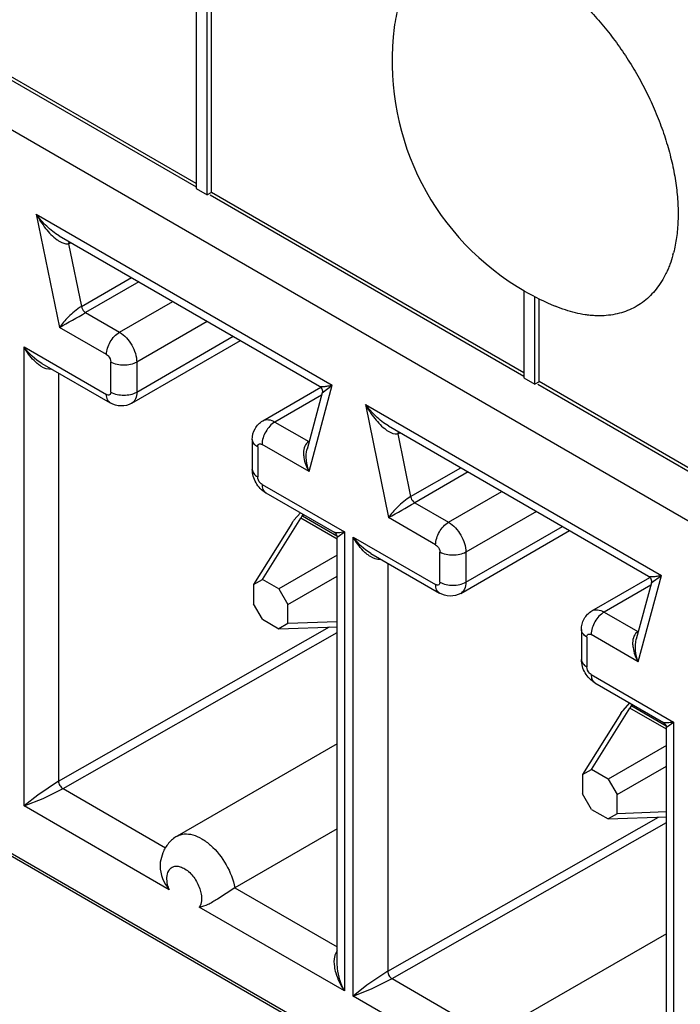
# Model space of a CAD drawing. Header units: inches. Extents: x 0 to 34, y 0 to 22.
# Tile 74 of 125: x 24.234 to 24.394, y 15.196 to 15.434. Entities that reach past the tile are written whole.
import ezdxf

# ---------------------------------------------------------------- set-up
doc = ezdxf.new("R2010")
doc.units = ezdxf.units.IN
doc.header["$LTSCALE"] = 1.87
doc.header["$MEASUREMENT"] = 0
doc.layers.get('0').update_dxf_attribs({"linetype": 'CONTINUOUS'})
doc.layers.add('02___PRT_ALL_AXES', color=7, linetype='CONTINUOUS')

msp = doc.modelspace()

# ---------------------------------------------------------------- linework, layer by layer
at = {"color": 7, "linetype": 'CONTINUOUS'}
for p, q in [((24.2765038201, 15.4916836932), (24.2765038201, 15.3929146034)), ((24.2791584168, 15.3913818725), (24.2791584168, 15.4901509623)), ((24.280219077, 15.3919992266), (24.280219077, 15.4907633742)), ((24.2765038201, 15.3941443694), (24.2004913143, 15.4380330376)), ((24.2149615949, 15.4288734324), (24.2765038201, 15.3933397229)), ((24.7400680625, 15.113628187), (24.2045220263, 15.4228457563)), ((24.2765038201, 15.3929146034), (24.2791584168, 15.3913818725)), ((24.280219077, 15.3919942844), (24.2791584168, 15.3913818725)), ((24.3556850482, 15.3484261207), (24.280219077, 15.3919992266)), ((24.2798706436, 15.3913957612), (24.3556850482, 15.3476214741)), ((24.237861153, 15.3867203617), (24.2434557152, 15.359381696)), ((24.237861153, 15.3867203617), (24.30939526, 15.3454174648)), ((24.243409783, 15.3815195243), (24.3062923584, 15.3452119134)), ((24.2457489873, 15.3801697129), (24.2456781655, 15.3796061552)), ((24.2463113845, 15.3798438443), (24.245678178, 15.3796061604)), ((24.245678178, 15.3796061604), (24.2487834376, 15.3644318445)), ((24.2487834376, 15.3644318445), (24.2608940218, 15.371424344)), ((24.2626760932, 15.3703953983), (24.2497918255, 15.3629561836)), ((24.3556850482, 15.3681786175), (24.3556850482, 15.3471963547)), ((24.2579687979, 15.3582349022), (24.2708530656, 15.3656741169)), ((24.358339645, 15.3456636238), (24.358339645, 15.3668280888)), ((24.3594003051, 15.3462809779), (24.3594003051, 15.3662899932)), ((24.2497918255, 15.3629561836), (24.2579687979, 15.3582349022)), ((24.2792043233, 15.3608522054), (24.2621446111, 15.3510021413)), ((24.2548369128, 15.3528103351), (24.2434557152, 15.359381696)), ((24.2609216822, 15.3410664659), (24.2871968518, 15.3562374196)), ((24.2621446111, 15.3437696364), (24.2854674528, 15.3572359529)), ((24.2349279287, 15.2437636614), (24.2349279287, 15.3546621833)), ((24.2349279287, 15.3546621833), (24.2548369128, 15.3431669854)), ((24.2392030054, 15.3506960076), (24.2557541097, 15.3411396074)), ((24.2558808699, 15.3437696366), (24.2558808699, 15.3510021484)), ((24.2621446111, 15.3510021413), (24.2621446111, 15.3437696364)), ((24.2432487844, 15.3483600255), (24.2432487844, 15.2497731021)), ((24.3556850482, 15.3471963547), (24.358339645, 15.3456636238)), ((24.3594003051, 15.3462760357), (24.358339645, 15.3456636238)), ((24.4355748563, 15.3022987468), (24.3594003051, 15.3462809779)), ((24.2925983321, 15.3368278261), (24.3066312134, 15.3449302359)), ((24.3038005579, 15.3245393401), (24.30939526, 15.3454174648)), ((24.3069626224, 15.3435766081), (24.3093951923, 15.3454175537)), ((24.3590518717, 15.3456775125), (24.4355748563, 15.3014941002)), ((24.3068204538, 15.3430418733), (24.2955513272, 15.3365352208)), ((24.306966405, 15.343586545), (24.3033285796, 15.3300106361)), ((24.7400680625, 14.9388424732), (24.0458367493, 15.3396829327)), ((24.3174106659, 15.3407894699), (24.3889447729, 15.2994865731)), ((24.3174106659, 15.3407894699), (24.3230052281, 15.3134508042)), ((24.2955513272, 15.3365352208), (24.3037282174, 15.3318139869)), ((24.3229592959, 15.3355886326), (24.3858418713, 15.2992810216)), ((24.29007814, 15.3323163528), (24.29007814, 15.3250838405)), ((24.3252985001, 15.3342388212), (24.3252276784, 15.3336752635)), ((24.3258608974, 15.3339129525), (24.3252276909, 15.3336752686)), ((24.3252276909, 15.3336752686), (24.3283329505, 15.3185009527)), ((24.2913754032, 15.3305080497), (24.2913754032, 15.3232755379)), ((24.3038005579, 15.3245393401), (24.2924193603, 15.331110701)), ((24.3283329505, 15.3185009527), (24.3404435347, 15.3254934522)), ((24.3422256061, 15.3244645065), (24.3293413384, 15.3170252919)), ((24.2924193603, 15.3214673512), (24.3123283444, 15.3099721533)), ((24.2933365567, 15.3194399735), (24.3098900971, 15.3098821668)), ((24.3375183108, 15.3123040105), (24.3504025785, 15.3197432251)), ((24.3293413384, 15.3170252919), (24.3375183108, 15.3123040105)), ((24.2925067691, 15.2985162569), (24.3017822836, 15.313304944)), ((24.3001310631, 15.312783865), (24.3017624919, 15.3145749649)), ((24.3020296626, 15.3137470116), (24.3017822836, 15.313304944)), ((24.31059866, 15.3082144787), (24.3017822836, 15.313304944)), ((24.3020942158, 15.313891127), (24.3020296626, 15.3137470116)), ((24.3022375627, 15.3143012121), (24.3020942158, 15.313891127)), ((24.3020954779, 15.3138922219), (24.3022140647, 15.3138658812)), ((24.3026023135, 15.3140900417), (24.3022140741, 15.3138658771)), ((24.3022140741, 15.3138658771), (24.3105388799, 15.3090592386)), ((24.3343864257, 15.3068794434), (24.3230052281, 15.3134508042)), ((24.3587538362, 15.3149213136), (24.341694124, 15.3050712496)), ((24.2996069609, 15.3120491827), (24.2903314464, 15.2972604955)), ((24.2996069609, 15.3120491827), (24.2999475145, 15.3125446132)), ((24.341694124, 15.2978387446), (24.3650169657, 15.3113050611)), ((24.3105986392, 15.308653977), (24.3108507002, 15.3088704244)), ((24.31059866, 15.2057347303), (24.31059866, 15.3086666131)), ((24.3108507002, 15.3088704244), (24.3123283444, 15.3099721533)), ((24.3123283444, 15.3099721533), (24.3123283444, 15.1990736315)), ((24.3144774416, 15.1978327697), (24.3144774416, 15.3087312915)), ((24.3144774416, 15.3087312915), (24.3343864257, 15.2972360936)), ((24.3404711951, 15.2951355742), (24.3667463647, 15.3103065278)), ((24.31059866, 15.3043416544), (24.2965077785, 15.2962061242)), ((24.3187525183, 15.3047651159), (24.3353036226, 15.2952087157)), ((24.3354303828, 15.2978387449), (24.3354303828, 15.3050712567)), ((24.341694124, 15.3050712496), (24.341694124, 15.2978387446)), ((24.3227982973, 15.3024291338), (24.3227982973, 15.2038422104)), ((24.2986831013, 15.2924383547), (24.31059866, 15.2993179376)), ((24.372147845, 15.2908969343), (24.3861807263, 15.2989993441)), ((24.3833500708, 15.2786084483), (24.3889447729, 15.2994865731)), ((24.3865121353, 15.2976457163), (24.3889447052, 15.299486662)), ((24.2903314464, 15.2972604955), (24.2925067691, 15.2985162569)), ((24.2903314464, 15.2972604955), (24.2903314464, 15.2926406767)), ((24.2965077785, 15.2962061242), (24.2925067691, 15.2985162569)), ((24.3863699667, 15.2971109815), (24.3751008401, 15.2906043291)), ((24.3865159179, 15.2976556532), (24.3828780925, 15.2840797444)), ((24.2965077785, 15.2962061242), (24.2986831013, 15.2924383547)), ((24.2925067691, 15.2888729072), (24.2903314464, 15.2926406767)), ((24.2986831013, 15.2878185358), (24.2986831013, 15.2924383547)), ((24.3751008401, 15.2906043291), (24.3832777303, 15.2858830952)), ((24.2432487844, 15.2497731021), (24.3086951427, 15.2870093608)), ((24.2925067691, 15.2888729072), (24.2965077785, 15.2865627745)), ((24.2986831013, 15.2878185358), (24.2965077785, 15.2865627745)), ((24.2965077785, 15.2865627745), (24.31059866, 15.2870791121)), ((24.31059866, 15.2882551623), (24.2986831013, 15.2878185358)), ((24.2443236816, 15.2479824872), (24.31059866, 15.2856901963)), ((24.3696276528, 15.2863854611), (24.3696276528, 15.2791529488)), ((24.3709249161, 15.284577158), (24.3709249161, 15.2773446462)), ((24.3833500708, 15.2786084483), (24.3719688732, 15.2851798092)), ((24.3719688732, 15.2755364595), (24.3918778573, 15.2640412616)), ((24.3728860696, 15.2735090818), (24.38943961, 15.263951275)), ((24.379680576, 15.2668529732), (24.3813120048, 15.2686440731)), ((24.3815791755, 15.2678161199), (24.3813317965, 15.2673740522)), ((24.3816437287, 15.2679602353), (24.3815791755, 15.2678161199)), ((24.3817870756, 15.2683703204), (24.3816437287, 15.2679602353)), ((24.3816449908, 15.2679613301), (24.3817635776, 15.2679349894)), ((24.3821518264, 15.2681591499), (24.381763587, 15.2679349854)), ((24.381763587, 15.2679349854), (24.3900883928, 15.2631283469)), ((24.3791564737, 15.2661182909), (24.3698809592, 15.2513296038)), ((24.372056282, 15.2525853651), (24.3813317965, 15.2673740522)), ((24.3791564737, 15.2661182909), (24.3794970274, 15.2666137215)), ((24.3901481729, 15.262283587), (24.3813317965, 15.2673740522)), ((24.3904002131, 15.2629395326), (24.3918778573, 15.2640412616)), ((24.3918778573, 15.2640412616), (24.3918778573, 15.1531427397)), ((24.3901481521, 15.2627230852), (24.3904002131, 15.2629395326)), ((24.3901481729, 15.1598038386), (24.3901481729, 15.2627357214)), ((24.31059866, 15.2588142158), (24.2718981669, 15.2364690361)), ((24.3901481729, 15.2584107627), (24.3760572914, 15.2502752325)), ((24.3698809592, 15.2513296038), (24.372056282, 15.2525853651)), ((24.3698809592, 15.2513296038), (24.3698809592, 15.246709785)), ((24.3760572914, 15.2502752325), (24.372056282, 15.2525853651)), ((24.3782326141, 15.2465074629), (24.3901481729, 15.2533870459)), ((24.243248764, 15.2497729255), (24.2382079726, 15.2463703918)), ((24.3760572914, 15.2502752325), (24.3782326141, 15.2465074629)), ((24.2382079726, 15.2463703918), (24.2349279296, 15.2437636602)), ((24.2395281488, 15.2456081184), (24.2443260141, 15.2479811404)), ((24.2443236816, 15.2479824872), (24.2690794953, 15.2336887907)), ((24.372056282, 15.2429420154), (24.3698809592, 15.246709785)), ((24.3782326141, 15.2418876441), (24.3782326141, 15.2465074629)), ((24.2349279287, 15.2437636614), (24.2395281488, 15.2456081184)), ((24.2700117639, 15.2235066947), (24.2349279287, 15.2437636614)), ((24.372056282, 15.2429420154), (24.3760572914, 15.2406318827)), ((24.3782326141, 15.2418876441), (24.3760572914, 15.2406318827)), ((24.3901481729, 15.2423242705), (24.3782326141, 15.2418876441)), ((24.3227982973, 15.2038422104), (24.3882446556, 15.241078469)), ((24.3238731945, 15.2020515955), (24.3901481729, 15.2397593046)), ((24.3760572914, 15.2406318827), (24.3901481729, 15.2411482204)), ((24.31059866, 15.2382486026), (24.2858904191, 15.2239823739)), ((24.2684416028, 15.2324575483), (24.2678315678, 15.2302055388)), ((24.2678331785, 15.2302100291), (24.2677666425, 15.2293033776)), ((24.2858904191, 15.2239823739), (24.2816643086, 15.2212794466)), ((24.2858904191, 15.2239823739), (24.31059866, 15.2097161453)), ((24.3123283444, 15.1990736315), (24.2772445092, 15.2193305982)), ((24.3901481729, 15.2128833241), (24.3514476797, 15.1905381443)), ((24.3105977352, 15.2087335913), (24.3101782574, 15.2080397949)), ((24.3106673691, 15.2045332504), (24.3105966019, 15.20575321)), ((24.3227982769, 15.2038420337), (24.3177574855, 15.2004395)), ((24.3190776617, 15.1996772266), (24.323875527, 15.2020502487)), ((24.3238731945, 15.2020515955), (24.3486290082, 15.1877578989)), ((24.3177574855, 15.2004395), (24.3144774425, 15.1978327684)), ((24.3144774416, 15.1978327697), (24.3190776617, 15.1996772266)), ((24.3495612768, 15.177575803), (24.3144774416, 15.1978327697))]:
    msp.add_line(p, q, dxfattribs=at)
for points in [[(24.3062858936, 15.3452156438), (24.3063883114, 15.3451505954), (24.3065717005, 15.3449993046)], [(24.3065717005, 15.3449993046), (24.3067387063, 15.3448054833), (24.3068720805, 15.3445796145), (24.3069636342, 15.3443308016), (24.3070085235, 15.3440716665), (24.3070075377, 15.3438233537), (24.3069638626, 15.3435770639)], [(24.3098882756, 15.3098832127), (24.3100191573, 15.3097976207), (24.3101916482, 15.3096478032), (24.310339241, 15.3094704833), (24.3104571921, 15.3092699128), (24.3105396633, 15.3090572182), (24.3105862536, 15.3088401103), (24.3105986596, 15.3086540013)], [(24.3858354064, 15.299284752), (24.3859378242, 15.2992197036), (24.3861212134, 15.2990684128)], [(24.3861212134, 15.2990684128), (24.3862882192, 15.2988745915), (24.3864215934, 15.2986487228), (24.3865131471, 15.2983999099), (24.3865580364, 15.2981407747), (24.3865570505, 15.2978924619), (24.3865133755, 15.2976461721)], [(24.3894377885, 15.2639523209), (24.3895686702, 15.2638667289), (24.3897411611, 15.2637169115), (24.3898887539, 15.2635395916), (24.390006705, 15.263339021), (24.3900891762, 15.2631263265), (24.3901357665, 15.2629092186), (24.3901481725, 15.2627231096)]]:
    msp.add_lwpolyline(points, dxfattribs=at)
for centre, radius, start, end in [((24.2453561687, 15.381178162), 0.0016046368, 275.9396959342, 281.5763174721), ((24.0408122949, 15.7259888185), 0.4188855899, 298.9317828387, 299.9268575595), ((24.3249056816, 15.3352472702), 0.0016046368, 275.939695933, 281.576317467), ((24.1203618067, 15.6800579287), 0.4188855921, 298.9317828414, 299.9268575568), ((24.3035524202, 15.3114606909), 0.0027466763, 119.1607391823, 123.6063846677), ((24.3078764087, 15.3066517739), 0.0098789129, 141.6308813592, 143.3798719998), ((24.3831019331, 15.2655297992), 0.0027466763, 119.1607391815, 123.6063846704), ((24.3874259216, 15.2607208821), 0.0098789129, 141.630881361, 143.379871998), ((24.2720420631, 15.2269049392), 0.0024795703, 144.9659373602, 151.3105609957)]:
    msp.add_arc(centre, radius, start, end, dxfattribs=at)
for points, knots in [([(24.2434158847, 15.3815159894), (24.2423117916, 15.3821536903), (24.2403039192, 15.3837707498), (24.2386193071, 15.3856961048), (24.2378611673, 15.3867202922)], [0, 0, 0, 0, 0.5001498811, 1, 1, 1, 1]), ([(24.237861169, 15.386720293), (24.2385146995, 15.3855267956), (24.239984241, 15.3832914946), (24.2418467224, 15.3813229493), (24.242911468, 15.3805627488)], [0, 0, 0, 0, 0.5098231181, 1, 1, 1, 1]), ([(24.242911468, 15.3805627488), (24.2431217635, 15.3804126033), (24.2438987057, 15.3799079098), (24.2448466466, 15.3795111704), (24.2455222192, 15.3795821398)], [0, 0, 0, 0, 0.2755667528, 1, 1, 1, 1]), ([(24.2487834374, 15.3644318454), (24.2476094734, 15.3637539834), (24.245732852, 15.3621217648), (24.2440736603, 15.3602943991), (24.2434557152, 15.359381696)], [0, 0, 0, 0, 0.551548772, 1, 1, 1, 1]), ([(24.2487834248, 15.3644318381), (24.2488769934, 15.3639745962), (24.249198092, 15.3634054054), (24.2496724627, 15.3630250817), (24.2497918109, 15.3629561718)], [0, 0, 0, 0, 0.7720323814, 1, 1, 1, 1]), ([(24.2548369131, 15.352810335), (24.2548369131, 15.3538834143), (24.2555702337, 15.3560029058), (24.2570389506, 15.3576980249), (24.2579687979, 15.3582349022)], [0, 0, 0, 0, 0.4998530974, 1, 1, 1, 1]), ([(24.2579687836, 15.358234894), (24.2592080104, 15.35751938), (24.2611662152, 15.3552594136), (24.262144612, 15.3524335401), (24.2621446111, 15.3510021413)], [0, 0, 0, 0, 0.4999231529, 1, 1, 1, 1]), ([(24.2383188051, 15.3504694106), (24.2379671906, 15.350740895), (24.2366230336, 15.351953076), (24.235570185, 15.3534621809), (24.2349279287, 15.3546621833)], [0, 0, 0, 0, 0.24606878, 1, 1, 1, 1]), ([(24.2548369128, 15.3528103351), (24.2549849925, 15.3527248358), (24.2555299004, 15.3522636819), (24.2558808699, 15.3515420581), (24.2558808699, 15.3510021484)], [0, 0, 0, 0, 0.2405266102, 1, 1, 1, 1]), ([(24.2415390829, 15.3492337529), (24.2406813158, 15.3491843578), (24.2395039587, 15.3496262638), (24.2385576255, 15.3502850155), (24.2383188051, 15.3504694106)], [0, 0, 0, 0, 0.7400981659, 1, 1, 1, 1]), ([(24.2621446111, 15.3510021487), (24.2612152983, 15.3504655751), (24.2590131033, 15.3500408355), (24.2568107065, 15.3504652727), (24.2558808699, 15.3510021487)], [0, 0, 0, 0, 0.4998591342, 1, 1, 1, 1]), ([(24.3062858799, 15.3452156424), (24.3064165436, 15.3451404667), (24.3068206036, 15.3451082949), (24.3074996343, 15.3451257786), (24.3083942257, 15.3452353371), (24.3090438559, 15.3453484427), (24.3093952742, 15.3454173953)], [0, 0, 0, 0, 0.1439989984, 0.369154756, 0.6579095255, 1, 1, 1, 1]), ([(24.2558808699, 15.3437696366), (24.2558808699, 15.3435223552), (24.2556843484, 15.3429045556), (24.2550510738, 15.3430433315), (24.2548369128, 15.3431669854)], [0, 0, 0, 0, 0.4999854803, 1, 1, 1, 1]), ([(24.2557541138, 15.3411396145), (24.2554554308, 15.3413121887), (24.2549395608, 15.3419581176), (24.2548369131, 15.3427440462), (24.2548369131, 15.3431669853)], [0, 0, 0, 0, 0.4492215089, 1, 1, 1, 1]), ([(24.2558808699, 15.3437696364), (24.2568101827, 15.3432330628), (24.2590123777, 15.3428083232), (24.2612147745, 15.3432327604), (24.2621446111, 15.3437696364)], [0, 0, 0, 0, 0.4998591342, 1, 1, 1, 1]), ([(24.2621446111, 15.3437696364), (24.2621446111, 15.3432062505), (24.2620082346, 15.3421594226), (24.2613218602, 15.3412988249), (24.2609244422, 15.341068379)], [0, 0, 0, 0, 0.5508357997, 1, 1, 1, 1]), ([(24.2609216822, 15.3410664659), (24.2601484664, 15.3406200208), (24.2583173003, 15.3401540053), (24.2565261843, 15.3406938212), (24.2557541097, 15.3411396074)], [0, 0, 0, 0, 0.5003692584, 1, 1, 1, 1]), ([(24.3229653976, 15.3355850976), (24.3218613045, 15.3362227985), (24.3198534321, 15.3378398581), (24.31816882, 15.339765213), (24.3174106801, 15.3407894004)], [0, 0, 0, 0, 0.5001498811, 1, 1, 1, 1]), ([(24.3174106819, 15.3407894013), (24.3180642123, 15.3395959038), (24.3195337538, 15.3373606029), (24.3213962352, 15.3353920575), (24.3224609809, 15.334631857)], [0, 0, 0, 0, 0.5098231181, 1, 1, 1, 1]), ([(24.29007814, 15.3323163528), (24.29007814, 15.3332076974), (24.2905060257, 15.3350286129), (24.2918250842, 15.3363813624), (24.2925983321, 15.3368278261)], [0, 0, 0, 0, 0.4995685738, 1, 1, 1, 1]), ([(24.2925984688, 15.3368275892), (24.29299671, 15.3370576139), (24.2940867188, 15.3372230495), (24.2950627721, 15.3368172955), (24.2955513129, 15.3365352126)], [0, 0, 0, 0, 0.4491074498, 1, 1, 1, 1]), ([(24.295551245, 15.3365352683), (24.2946219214, 15.3359986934), (24.2931530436, 15.3343039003), (24.2924193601, 15.3321843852), (24.2924193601, 15.3311107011)], [0, 0, 0, 0, 0.4998651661, 1, 1, 1, 1]), ([(24.3224609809, 15.334631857), (24.3226712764, 15.3344817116), (24.3234482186, 15.333977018), (24.3243961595, 15.3335802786), (24.3250717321, 15.3336512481)], [0, 0, 0, 0, 0.2755667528, 1, 1, 1, 1]), ([(24.2913754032, 15.33050805), (24.2910091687, 15.3307195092), (24.2903800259, 15.3312012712), (24.2900781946, 15.3319708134), (24.290078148, 15.3323157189)], [0, 0, 0, 0, 0.5507893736, 1, 1, 1, 1]), ([(24.2913754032, 15.3305080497), (24.2913754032, 15.3307553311), (24.2915719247, 15.3313731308), (24.2922051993, 15.3312343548), (24.2924193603, 15.331110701)], [0, 0, 0, 0, 0.4999854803, 1, 1, 1, 1]), ([(24.3037282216, 15.3318139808), (24.3033071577, 15.3315708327), (24.3026211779, 15.3307002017), (24.3024636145, 15.3296580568), (24.3024526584, 15.3291166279)], [0, 0, 0, 0, 0.4730903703, 1, 1, 1, 1]), ([(24.3024526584, 15.3291166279), (24.3024448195, 15.328729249), (24.3025746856, 15.3271249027), (24.303186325, 15.3255874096), (24.3038005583, 15.3245393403)], [0, 0, 0, 0, 0.2418205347, 1, 1, 1, 1]), ([(24.2933365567, 15.3194399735), (24.2923647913, 15.3200010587), (24.2907314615, 15.3216986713), (24.29007814, 15.3239619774), (24.29007814, 15.3250838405)], [0, 0, 0, 0, 0.5000563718, 1, 1, 1, 1]), ([(24.2900781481, 15.3250838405), (24.2900782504, 15.3247388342), (24.2903797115, 15.3239689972), (24.2910090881, 15.3234870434), (24.2913754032, 15.3232755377)], [0, 0, 0, 0, 0.4492285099, 1, 1, 1, 1]), ([(24.2924193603, 15.3214673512), (24.2922712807, 15.3215528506), (24.2917263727, 15.3220140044), (24.2913754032, 15.3227356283), (24.2913754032, 15.3232755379)], [0, 0, 0, 0, 0.2405266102, 1, 1, 1, 1]), ([(24.2924193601, 15.3214673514), (24.2924193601, 15.3210445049), (24.2925219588, 15.3202588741), (24.2930373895, 15.3196127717), (24.2933360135, 15.3194402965)], [0, 0, 0, 0, 0.5507964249, 1, 1, 1, 1]), ([(24.3283329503, 15.3185009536), (24.3271589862, 15.3178230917), (24.3252823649, 15.3161908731), (24.3236231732, 15.3143635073), (24.3230052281, 15.3134508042)], [0, 0, 0, 0, 0.551548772, 1, 1, 1, 1]), ([(24.3283329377, 15.3185009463), (24.3284265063, 15.3180437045), (24.3287476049, 15.3174745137), (24.3292219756, 15.31709419), (24.3293413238, 15.3170252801)], [0, 0, 0, 0, 0.7720323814, 1, 1, 1, 1]), ([(24.3343864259, 15.3068794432), (24.3343864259, 15.3079525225), (24.3351197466, 15.3100720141), (24.3365884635, 15.3117671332), (24.3375183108, 15.3123040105)], [0, 0, 0, 0, 0.4998530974, 1, 1, 1, 1]), ([(24.3375182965, 15.3123040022), (24.3387575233, 15.3115884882), (24.3407157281, 15.3093285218), (24.3416941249, 15.3065026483), (24.341694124, 15.3050712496)], [0, 0, 0, 0, 0.4999231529, 1, 1, 1, 1]), ([(24.3123283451, 15.3099721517), (24.3118314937, 15.3098741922), (24.311145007, 15.3097572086), (24.3103240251, 15.3097535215), (24.3100029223, 15.3098169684), (24.3098870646, 15.3098823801)], [0, 0, 0, 0, 0.6149761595, 0.8384309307, 1, 1, 1, 1]), ([(24.317868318, 15.3045385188), (24.3175167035, 15.3048100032), (24.3161725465, 15.3060221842), (24.3151196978, 15.3075312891), (24.3144774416, 15.3087312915)], [0, 0, 0, 0, 0.24606878, 1, 1, 1, 1]), ([(24.3343864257, 15.3068794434), (24.3345345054, 15.306793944), (24.3350794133, 15.3063327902), (24.3354303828, 15.3056111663), (24.3354303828, 15.3050712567)], [0, 0, 0, 0, 0.2405266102, 1, 1, 1, 1]), ([(24.3210885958, 15.3033028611), (24.3202308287, 15.3032534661), (24.3190534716, 15.303695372), (24.3181071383, 15.3043541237), (24.317868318, 15.3045385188)], [0, 0, 0, 0, 0.7400981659, 1, 1, 1, 1]), ([(24.341694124, 15.3050712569), (24.3407648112, 15.3045346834), (24.3385626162, 15.3041099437), (24.3363602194, 15.3045343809), (24.3354303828, 15.3050712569)], [0, 0, 0, 0, 0.4998591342, 1, 1, 1, 1]), ([(24.3858353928, 15.2992847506), (24.3859660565, 15.299209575), (24.3863701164, 15.2991774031), (24.3870491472, 15.2991948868), (24.3879437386, 15.2993044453), (24.3885933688, 15.2994175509), (24.3889447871, 15.2994865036)], [0, 0, 0, 0, 0.1439989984, 0.369154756, 0.6579095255, 1, 1, 1, 1]), ([(24.3354303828, 15.2978387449), (24.3354303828, 15.2975914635), (24.3352338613, 15.2969736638), (24.3346005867, 15.2971124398), (24.3343864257, 15.2972360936)], [0, 0, 0, 0, 0.4999854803, 1, 1, 1, 1]), ([(24.3353036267, 15.2952087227), (24.3350049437, 15.2953812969), (24.3344890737, 15.2960272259), (24.3343864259, 15.2968131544), (24.3343864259, 15.2972360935)], [0, 0, 0, 0, 0.4492215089, 1, 1, 1, 1]), ([(24.3354303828, 15.2978387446), (24.3363596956, 15.2973021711), (24.3385618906, 15.2968774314), (24.3407642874, 15.2973018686), (24.341694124, 15.2978387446)], [0, 0, 0, 0, 0.4998591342, 1, 1, 1, 1]), ([(24.341694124, 15.2978387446), (24.341694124, 15.2972753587), (24.3415577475, 15.2962285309), (24.340871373, 15.2953679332), (24.3404739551, 15.2951374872)], [0, 0, 0, 0, 0.5508357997, 1, 1, 1, 1]), ([(24.3404711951, 15.2951355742), (24.3396979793, 15.2946891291), (24.3378668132, 15.2942231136), (24.3360756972, 15.2947629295), (24.3353036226, 15.2952087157)], [0, 0, 0, 0, 0.5003692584, 1, 1, 1, 1]), ([(24.3696276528, 15.2863854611), (24.3696276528, 15.2872768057), (24.3700555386, 15.2890977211), (24.3713745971, 15.2904504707), (24.372147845, 15.2908969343)], [0, 0, 0, 0, 0.4995685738, 1, 1, 1, 1]), ([(24.3751007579, 15.2906043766), (24.3741714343, 15.2900678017), (24.3727025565, 15.2883730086), (24.371968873, 15.2862534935), (24.371968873, 15.2851798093)], [0, 0, 0, 0, 0.4998651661, 1, 1, 1, 1]), ([(24.3721479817, 15.2908966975), (24.3725462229, 15.2911267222), (24.3736362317, 15.2912921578), (24.374612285, 15.2908864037), (24.3751008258, 15.2906043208)], [0, 0, 0, 0, 0.4491074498, 1, 1, 1, 1]), ([(24.3709249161, 15.2845771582), (24.3705586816, 15.2847886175), (24.3699295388, 15.2852703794), (24.3696277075, 15.2860399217), (24.3696276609, 15.2863848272)], [0, 0, 0, 0, 0.5507893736, 1, 1, 1, 1]), ([(24.3709249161, 15.284577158), (24.3709249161, 15.2848244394), (24.3711214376, 15.285442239), (24.3717547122, 15.2853034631), (24.3719688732, 15.2851798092)], [0, 0, 0, 0, 0.4999854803, 1, 1, 1, 1]), ([(24.3832777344, 15.2858830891), (24.3828566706, 15.285639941), (24.3821706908, 15.28476931), (24.3820131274, 15.283727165), (24.3820021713, 15.2831857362)], [0, 0, 0, 0, 0.4730903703, 1, 1, 1, 1]), ([(24.3820021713, 15.2831857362), (24.3819943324, 15.2827983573), (24.3821241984, 15.2811940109), (24.3827358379, 15.2796565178), (24.3833500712, 15.2786084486)], [0, 0, 0, 0, 0.2418205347, 1, 1, 1, 1]), ([(24.3728860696, 15.2735090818), (24.3719143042, 15.274070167), (24.3702809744, 15.2757677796), (24.3696276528, 15.2780310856), (24.3696276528, 15.2791529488)], [0, 0, 0, 0, 0.5000563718, 1, 1, 1, 1]), ([(24.3696276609, 15.2791529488), (24.3696277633, 15.2788079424), (24.3699292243, 15.2780381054), (24.370558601, 15.2775561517), (24.3709249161, 15.2773446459)], [0, 0, 0, 0, 0.4492285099, 1, 1, 1, 1]), ([(24.3719688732, 15.2755364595), (24.3718207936, 15.2756219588), (24.3712758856, 15.2760831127), (24.3709249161, 15.2768047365), (24.3709249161, 15.2773446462)], [0, 0, 0, 0, 0.2405266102, 1, 1, 1, 1]), ([(24.371968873, 15.2755364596), (24.371968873, 15.2751136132), (24.3720714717, 15.2743279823), (24.3725869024, 15.27368188), (24.3728855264, 15.2735094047)], [0, 0, 0, 0, 0.5507964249, 1, 1, 1, 1]), ([(24.391877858, 15.26404126), (24.3913810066, 15.2639433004), (24.3906945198, 15.2638263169), (24.389873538, 15.2638226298), (24.3895524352, 15.2638860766), (24.3894365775, 15.2639514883)], [0, 0, 0, 0, 0.6149761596, 0.8384309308, 1, 1, 1, 1]), ([(24.243248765, 15.2497727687), (24.2432511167, 15.2494152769), (24.2434978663, 15.2487111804), (24.2439843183, 15.2481454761), (24.2442927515, 15.2479647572)], [0, 0, 0, 0, 0.500015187, 1, 1, 1, 1]), ([(24.2719012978, 15.2364708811), (24.2724266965, 15.2367736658), (24.2737090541, 15.2371449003), (24.2758047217, 15.2368717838), (24.2779814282, 15.2358883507), (24.2809440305, 15.2336577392), (24.2839944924, 15.2297242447), (24.2855024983, 15.2259411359), (24.2858904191, 15.2239823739)], [0, 0, 0, 0, 0.087026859, 0.1844172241, 0.2974789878, 0.4262127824, 0.7134311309, 1, 1, 1, 1]), ([(24.2719023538, 15.2364714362), (24.2711245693, 15.2360232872), (24.2697179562, 15.2348500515), (24.2687809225, 15.2332840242), (24.2684416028, 15.2324575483)], [0, 0, 0, 0, 0.5011823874, 1, 1, 1, 1]), ([(24.2700117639, 15.2235066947), (24.2698474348, 15.2239302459), (24.2693936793, 15.2253947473), (24.2693386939, 15.2271327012), (24.2698668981, 15.2280952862)], [0, 0, 0, 0, 0.2926710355, 1, 1, 1, 1]), ([(24.2700117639, 15.2283283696), (24.2701911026, 15.2285834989), (24.2706668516, 15.2290302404), (24.2716472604, 15.2292890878), (24.2727363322, 15.2291148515), (24.2743188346, 15.2283423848), (24.2760843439, 15.226569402), (24.2770543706, 15.2247488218), (24.2773897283, 15.2237508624)], [0, 0, 0, 0, 0.091128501, 0.1827990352, 0.2861581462, 0.4067272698, 0.6923564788, 1, 1, 1, 1]), ([(24.2773897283, 15.2237508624), (24.2775315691, 15.2233287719), (24.2779049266, 15.221900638), (24.2778502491, 15.2201923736), (24.2772445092, 15.2193305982)], [0, 0, 0, 0, 0.2971243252, 1, 1, 1, 1]), ([(24.2816643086, 15.2212794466), (24.2809006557, 15.2207905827), (24.2795250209, 15.2199356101), (24.2779559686, 15.2193941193), (24.2772445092, 15.2193305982)], [0, 0, 0, 0, 0.5593570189, 1, 1, 1, 1]), ([(24.3101782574, 15.2080397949), (24.3100784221, 15.2078122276), (24.3097666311, 15.2068194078), (24.3097924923, 15.2057524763), (24.309902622, 15.2049747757)], [0, 0, 0, 0, 0.2403407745, 1, 1, 1, 1]), ([(24.309902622, 15.2049747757), (24.3099756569, 15.2044590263), (24.3104522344, 15.2023689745), (24.3114322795, 15.2004187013), (24.3123283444, 15.1990736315)], [0, 0, 0, 0, 0.2437381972, 1, 1, 1, 1]), ([(24.3227982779, 15.2038418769), (24.3228006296, 15.2034843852), (24.3230473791, 15.2027802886), (24.3235338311, 15.2022145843), (24.3238422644, 15.2020338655)], [0, 0, 0, 0, 0.500015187, 1, 1, 1, 1])]:
    msp.add_open_spline(points, degree=3, knots=knots, dxfattribs=at)
for points in [[(24.2392024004, 15.3506948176), (24.2375209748, 15.3516704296), (24.2360840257, 15.3530993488), (24.234927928, 15.3546621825)], [(24.3038005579, 15.3245393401), (24.3031484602, 15.3262557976), (24.3028557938, 15.3282549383), (24.3033332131, 15.3300279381)], [(24.3187519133, 15.3047639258), (24.3170704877, 15.3057395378), (24.3156335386, 15.3071684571), (24.3144774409, 15.3087312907)], [(24.3833500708, 15.2786084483), (24.3826979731, 15.2803249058), (24.3824053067, 15.2823240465), (24.382882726, 15.2840970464)], [(24.2677666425, 15.2293033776), (24.2677587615, 15.2272313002), (24.26871358, 15.2251217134), (24.2700117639, 15.2235066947)], [(24.3123283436, 15.1990736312), (24.3114847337, 15.2007785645), (24.3108738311, 15.2026422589), (24.3106673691, 15.2045332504)]]:
    msp.add_open_spline(points, degree=3, dxfattribs=at)
at = {"layer": '02___PRT_ALL_AXES', "color": 7, "linetype": 'CONTINUOUS'}
msp.add_line((24.0453064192, 15.3393773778), (24.7512049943, 14.9318003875), dxfattribs=at)
for centre, radius, start, end in [((24.3879096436, 15.4236574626), 0.0640624, 172.6169682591, 238.140363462), ((24.3629148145, 15.3849063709), 0.0299223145, 344.4503645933, 345.5636222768), ((24.3878967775, 15.4236336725), 0.0640354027, 238.138905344, 239.7974248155), ((24.3878524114, 15.4235581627), 0.0639478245, 239.797745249, 239.998395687), ((24.3879096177, 15.4236572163), 0.0640622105, 239.9983848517, 247.3862214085)]:
    msp.add_arc(centre, radius, start, end, dxfattribs=at)
for points, knots in [([(24.3493567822, 15.4503503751), (24.3485682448, 15.4505545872), (24.347383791, 15.4508094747), (24.3458029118, 15.4510360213), (24.3442752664, 15.4511807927), (24.3424067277, 15.4512187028), (24.3402265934, 15.4510282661), (24.3381417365, 15.4506013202), (24.3361638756, 15.4499401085), (24.3343045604, 15.4490473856), (24.3325743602, 15.4479286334), (24.3309835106, 15.4465899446), (24.3295404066, 15.4450397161), (24.3282531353, 15.4432867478), (24.3273238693, 15.441680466), (24.3266628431, 15.4403088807), (24.3260454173, 15.4388502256), (24.3253835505, 15.4369155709), (24.3247733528, 15.4344594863), (24.3244912, 15.4327604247), (24.3243783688, 15.4318896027)], [0, 0, 0, 0, 0.0678750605, 0.1007840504, 0.133038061, 0.1956995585, 0.2562207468, 0.3150269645, 0.3726207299, 0.4295605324, 0.4864394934, 0.5438536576, 0.6023709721, 0.6625072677, 0.7247031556, 0.756699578, 0.7893382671, 0.8566441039, 0.9268294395, 1, 1, 1, 1]), ([(24.3634264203, 15.4432538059), (24.3646467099, 15.4423466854), (24.3670592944, 15.4403962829), (24.370509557, 15.4371620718), (24.373828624, 15.4335942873), (24.3769798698, 15.4297319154), (24.379928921, 15.425617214), (24.3826435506, 15.4212952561), (24.3850940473, 15.4168133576), (24.3872535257, 15.4122205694), (24.3890983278, 15.4075671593), (24.3906083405, 15.4029040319), (24.3917670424, 15.398282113), (24.39256165, 15.3937516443), (24.3929833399, 15.389362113), (24.3930205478, 15.3858140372), (24.3928526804, 15.3830920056), (24.3925652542, 15.380531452), (24.3922039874, 15.3786570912), (24.3918923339, 15.3774465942)], [0, 0, 0, 0, 0.0606648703, 0.1236326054, 0.1885328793, 0.2549358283, 0.3223805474, 0.3903810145, 0.4584390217, 0.5260551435, 0.5927394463, 0.658023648, 0.7214725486, 0.7826961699, 0.8413645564, 0.8972236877, 0.9240531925, 0.9501292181, 1, 1, 1, 1]), ([(24.3917419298, 15.3768850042), (24.3915238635, 15.3761015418), (24.3911514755, 15.3749506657), (24.3905562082, 15.3734714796), (24.3899168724, 15.3720791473), (24.389014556, 15.3704456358), (24.3877589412, 15.36865698), (24.3863465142, 15.367068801), (24.3847850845, 15.36569009), (24.3830828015, 15.3645294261), (24.3812496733, 15.3635931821), (24.3792960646, 15.3628871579), (24.3772334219, 15.3624143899), (24.3750733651, 15.3621774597), (24.3732192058, 15.362176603), (24.3717021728, 15.3622903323), (24.3701316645, 15.3624851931), (24.3681272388, 15.3628792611), (24.3656974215, 15.3635782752), (24.3640864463, 15.3641828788), (24.363276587, 15.3645202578)], [0, 0, 0, 0, 0.0678411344, 0.1007333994, 0.1329718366, 0.195608, 0.2561117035, 0.3149073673, 0.3724973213, 0.4294397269, 0.4863267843, 0.5437533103, 0.6022856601, 0.6624381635, 0.724651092, 0.7566563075, 0.7893033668, 0.8566217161, 0.9268133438, 1, 1, 1, 1])]:
    msp.add_open_spline(points, degree=3, knots=knots, dxfattribs=at)

doc.saveas('drawing.dxf')
